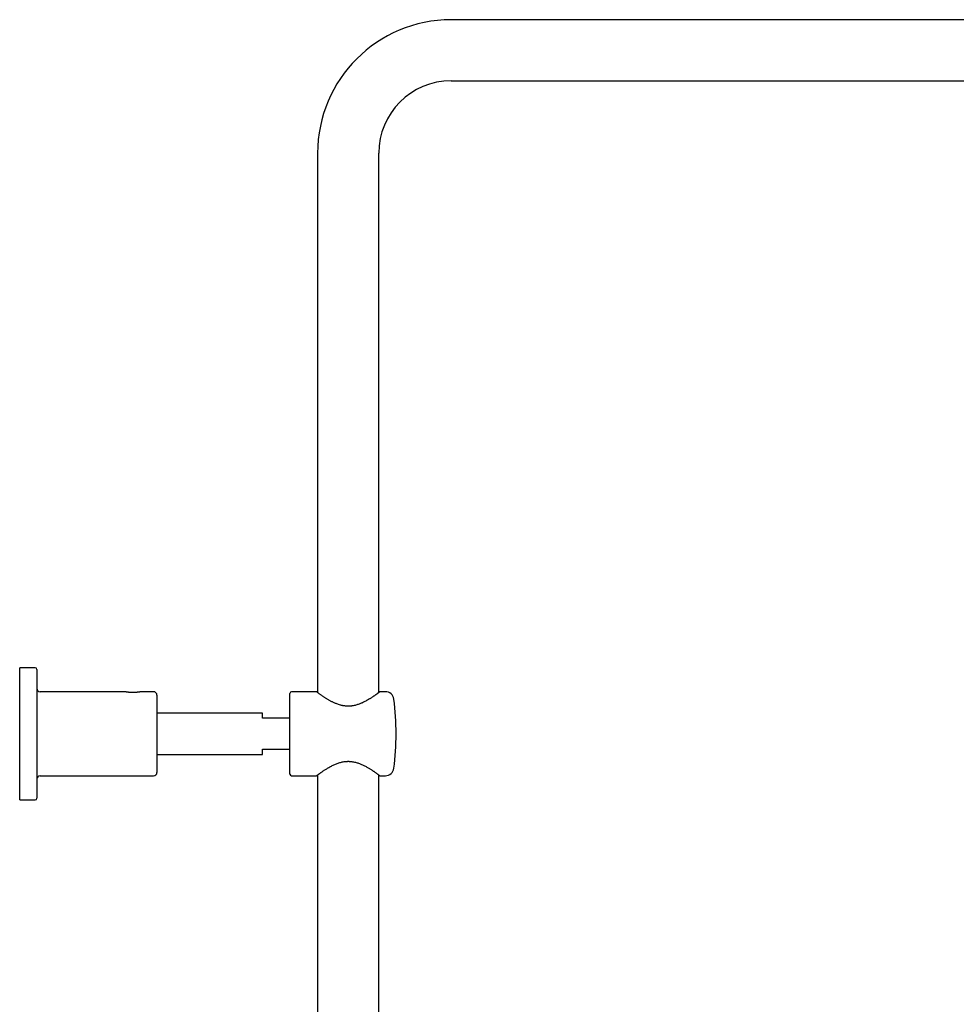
# Model space of a CAD drawing. Header units: millimetres. Extents: x 8 to 1577, y 12 to 2534.
# Tile 110 of 115: x 1031 to 1304, y 2247 to 2534. Entities that reach past the tile are written whole.
import ezdxf

# ---------------------------------------------------------------- set-up
doc = ezdxf.new("R2010")
doc.units = ezdxf.units.MM

msp = doc.modelspace()

# ---------------------------------------------------------------- linework, layer by layer
at = {"color": 7, "linetype": 'Continuous', "lineweight": 30}
for p, q in [((1446.81, 2533.9), (1156.81, 2533.9)), ((1156.81, 2516.1), (1446.81, 2516.1)), ((1117.91, 2495), (1117.91, 2337.88)), ((1135.71, 2337.88), (1135.71, 2495)), ((1035.61, 2345.14), (1031.11, 2345.14)), ((1031.11, 2306.64), (1031.11, 2345.14)), ((1036.11, 2344.64), (1036.11, 2307.14)), ((1061.75, 2338.14), (1037.11, 2338.14)), ((1070.11, 2338.14), (1066.48, 2338.14)), ((1109.81, 2314.14), (1109.81, 2337.64)), ((1117.57, 2338.14), (1110.31, 2338.14)), ((1137.63, 2338.14), (1136.06, 2338.14)), ((1071.11, 2337.14), (1071.11, 2314.64)), ((1101.81, 2331.89), (1071.11, 2331.89)), ((1101.81, 2330.39), (1101.81, 2331.89)), ((1109.81, 2330.39), (1101.81, 2330.39)), ((1101.81, 2319.89), (1101.81, 2321.39)), ((1101.81, 2321.39), (1109.81, 2321.39)), ((1071.11, 2319.89), (1101.81, 2319.89)), ((1037.11, 2313.64), (1070.11, 2313.64)), ((1110.31, 2313.64), (1117.56, 2313.64)), ((1117.91, 2313.9), (1117.91, 1959.95)), ((1135.71, 1959.81), (1135.71, 2313.9)), ((1136.06, 2313.64), (1137.63, 2313.64)), ((1031.11, 2306.64), (1035.61, 2306.64))]:
    msp.add_line(p, q, dxfattribs=at)
for centre, radius, start, end in [((1156.81, 2495), 38.9, 90, 180), ((1156.81, 2495), 21.1, 90, 180), ((1035.61, 2344.64), 0.5, 0, 90), ((1037.11, 2339.14), 1, 180, 270), ((1070.11, 2337.14), 1, 0, 90), ((1110.31, 2337.64), 0.5, 90, 180), ((1137.63, 2335.64), 2.5, 7.2273, 90), ((1060.75, 2325.89), 80, 0, 7.2273), ((1060.75, 2325.89), 80, 352.7727, 0), ((1137.63, 2316.14), 2.5, 270, 352.7727), ((1037.11, 2312.64), 1, 90, 180), ((1070.11, 2314.64), 1, 270, 0), ((1110.31, 2314.14), 0.5, 180, 270), ((1035.61, 2307.14), 0.5, 270, 0)]:
    msp.add_arc(centre, radius, start, end, dxfattribs=at)
for points, knots in [([(1066.48, 2338.14), (1066.48, 2338.14), (1066.47, 2338.14), (1066.42, 2338.12), (1066.33, 2338.11), (1066.2, 2338.08), (1066.03, 2338.05), (1065.83, 2338.02), (1065.63, 2337.99), (1065.42, 2337.97), (1065.22, 2337.95), (1065, 2337.93), (1064.78, 2337.91), (1064.55, 2337.9), (1064.32, 2337.89), (1064.08, 2337.89), (1063.84, 2337.89), (1063.61, 2337.9), (1063.38, 2337.92), (1063.16, 2337.93), (1062.93, 2337.95), (1062.69, 2337.98), (1062.45, 2338.01), (1062.24, 2338.05), (1062.07, 2338.07), (1061.93, 2338.1), (1061.83, 2338.12), (1061.77, 2338.13), (1061.74, 2338.14), (1061.75, 2338.14), (1061.75, 2338.14)], [0, 0, 0, 0, 0.035847, 0.077372, 0.119113, 0.160803, 0.202363, 0.244285, 0.285715, 0.316761, 0.348174, 0.379409, 0.410557, 0.441946, 0.473151, 0.504716, 0.535961, 0.56701, 0.598583, 0.629792, 0.661089, 0.702802, 0.744495, 0.786098, 0.827688, 0.869114, 0.911046, 0.952824, 0.994234, 1, 1, 1, 1]), ([(1136.06, 2338.14), (1136.06, 2338.14), (1136.06, 2338.14), (1136.04, 2338.12), (1135.99, 2338.08), (1135.9, 2338.01), (1135.8, 2337.94), (1135.7, 2337.87), (1135.6, 2337.79), (1135.49, 2337.71), (1135.36, 2337.62), (1135.23, 2337.52), (1135.08, 2337.41), (1134.92, 2337.3), (1134.75, 2337.18), (1134.54, 2337.04), (1134.32, 2336.88), (1134.08, 2336.72), (1133.82, 2336.55), (1133.56, 2336.37), (1133.28, 2336.2), (1132.99, 2336.02), (1132.63, 2335.8), (1132.19, 2335.55), (1131.71, 2335.29), (1131.24, 2335.05), (1130.81, 2334.85), (1130.39, 2334.68), (1129.98, 2334.52), (1129.53, 2334.36), (1129.05, 2334.22), (1128.55, 2334.1), (1128.12, 2334.02), (1127.76, 2333.97), (1127.47, 2333.94), (1127.17, 2333.93), (1126.88, 2333.92), (1126.58, 2333.92), (1126.28, 2333.93), (1125.98, 2333.96), (1125.69, 2334), (1125.4, 2334.04), (1125.12, 2334.09), (1124.84, 2334.16), (1124.47, 2334.25), (1124.02, 2334.39), (1123.53, 2334.56), (1123.11, 2334.73), (1122.74, 2334.89), (1122.38, 2335.06), (1122.03, 2335.23), (1121.69, 2335.41), (1121.36, 2335.6), (1121.03, 2335.78), (1120.71, 2335.98), (1120.38, 2336.17), (1120.07, 2336.37), (1119.78, 2336.56), (1119.5, 2336.75), (1119.23, 2336.93), (1118.95, 2337.13), (1118.67, 2337.33), (1118.39, 2337.52), (1118.2, 2337.67), (1118.05, 2337.77), (1117.96, 2337.84), (1117.87, 2337.9), (1117.8, 2337.96), (1117.73, 2338.01), (1117.68, 2338.05), (1117.63, 2338.09), (1117.6, 2338.11), (1117.58, 2338.13), (1117.56, 2338.14), (1117.57, 2338.14), (1117.57, 2338.14)], [0, 0, 0, 0, 0.002645, 0.022189, 0.041861, 0.058071, 0.074349, 0.085771, 0.097216, 0.108724, 0.120253, 0.131884, 0.143533, 0.155239, 0.166962, 0.180956, 0.194977, 0.209105, 0.223258, 0.237554, 0.251874, 0.266297, 0.280744, 0.302938, 0.325215, 0.343366, 0.361568, 0.376436, 0.391338, 0.408232, 0.425214, 0.442277, 0.459456, 0.468998, 0.478561, 0.488221, 0.49788, 0.507632, 0.517384, 0.52724, 0.53712, 0.546615, 0.556129, 0.565719, 0.575309, 0.594609, 0.614047, 0.628286, 0.642557, 0.656942, 0.671354, 0.685917, 0.700504, 0.7152, 0.72992, 0.746332, 0.762777, 0.777819, 0.792889, 0.809571, 0.826296, 0.847077, 0.867983, 0.889, 0.899577, 0.91017, 0.920544, 0.930935, 0.941405, 0.951875, 0.962419, 0.972964, 0.983596, 0.994249, 1, 1, 1, 1]), ([(1117.56, 2313.64), (1117.56, 2313.64), (1117.57, 2313.64), (1117.59, 2313.66), (1117.63, 2313.69), (1117.69, 2313.73), (1117.77, 2313.8), (1117.9, 2313.89), (1118.03, 2313.99), (1118.17, 2314.09), (1118.33, 2314.21), (1118.52, 2314.34), (1118.72, 2314.49), (1118.94, 2314.64), (1119.18, 2314.81), (1119.43, 2314.98), (1119.7, 2315.16), (1120.01, 2315.37), (1120.37, 2315.59), (1120.78, 2315.84), (1121.21, 2316.1), (1121.68, 2316.36), (1122.16, 2316.61), (1122.64, 2316.84), (1123.13, 2317.06), (1123.62, 2317.25), (1124.1, 2317.42), (1124.59, 2317.56), (1125.09, 2317.68), (1125.52, 2317.76), (1125.89, 2317.8), (1126.16, 2317.83), (1126.44, 2317.85), (1126.72, 2317.86), (1127, 2317.86), (1127.37, 2317.84), (1127.83, 2317.8), (1128.37, 2317.71), (1128.9, 2317.59), (1129.4, 2317.45), (1129.86, 2317.3), (1130.29, 2317.14), (1130.72, 2316.96), (1131.16, 2316.76), (1131.6, 2316.54), (1132.03, 2316.31), (1132.43, 2316.09), (1132.8, 2315.87), (1133.14, 2315.66), (1133.47, 2315.45), (1133.8, 2315.24), (1134.09, 2315.05), (1134.35, 2314.88), (1134.61, 2314.7), (1134.84, 2314.54), (1135.04, 2314.39), (1135.2, 2314.28), (1135.39, 2314.14), (1135.56, 2314.02), (1135.68, 2313.92), (1135.77, 2313.86), (1135.84, 2313.81), (1135.9, 2313.76), (1135.96, 2313.72), (1136, 2313.68), (1136.03, 2313.66), (1136.05, 2313.64), (1136.06, 2313.64), (1136.06, 2313.64), (1136.06, 2313.64)], [0, 0, 0, 0, 0.012706, 0.026297, 0.036848, 0.047418, 0.066061, 0.084807, 0.098307, 0.111841, 0.12669, 0.14158, 0.156632, 0.171722, 0.187026, 0.202365, 0.217859, 0.233385, 0.252907, 0.272487, 0.293162, 0.313904, 0.333863, 0.353888, 0.373042, 0.390936, 0.408899, 0.425629, 0.442437, 0.460427, 0.469506, 0.478584, 0.487736, 0.496888, 0.506126, 0.515383, 0.533301, 0.551386, 0.569597, 0.587951, 0.603701, 0.619504, 0.636233, 0.653009, 0.671539, 0.690121, 0.70767, 0.72526, 0.741354, 0.757481, 0.775338, 0.793243, 0.806719, 0.820219, 0.841972, 0.852905, 0.863839, 0.880344, 0.901175, 0.911672, 0.922169, 0.932735, 0.943301, 0.95395, 0.964619, 0.975024, 0.985449, 0.995962, 1, 1, 1, 1])]:
    msp.add_open_spline(points, degree=3, knots=knots, dxfattribs=at)

doc.saveas('drawing.dxf')
